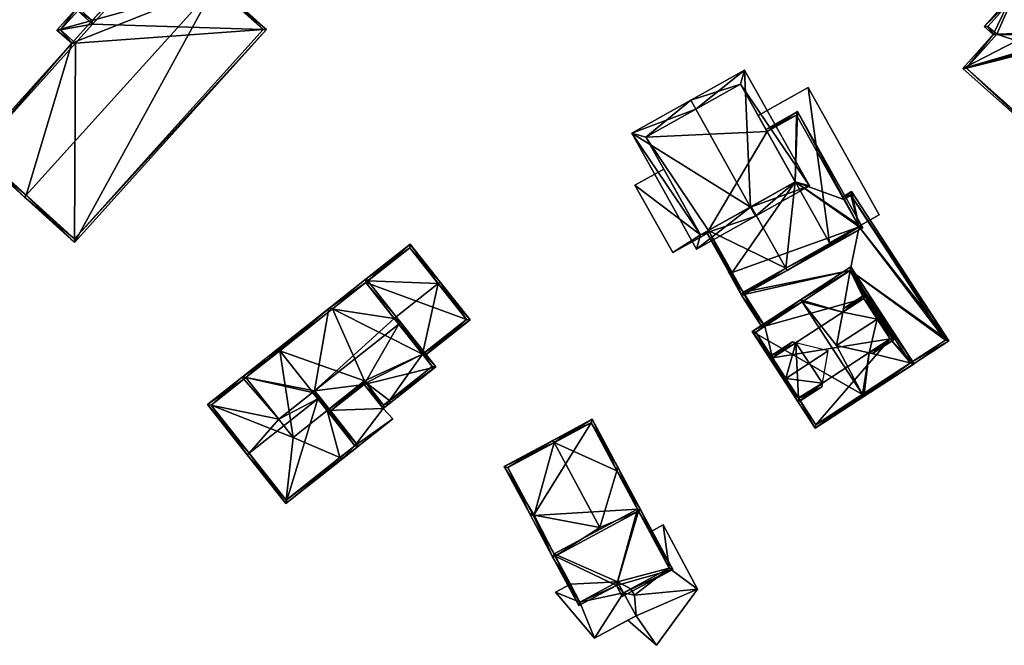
# Model space of a CAD drawing. Header units: inches. Extents: x 2685601 to 2690022, y 1235992 to 1239010.
# Tile 225 of 256: x 2688371 to 2688466, y 1238160 to 1238221. Entities that reach past the tile are written whole.
import ezdxf

# ---------------------------------------------------------------- set-up
doc = ezdxf.new("R2010")
doc.units = ezdxf.units.IN
doc.header["$MEASUREMENT"] = 0
doc.layers.add('Gebaeude Einzelhaus', color=10, linetype='Continuous')
doc.layers.add('Offenes Gebaeude', color=10, linetype='Continuous')

msp = doc.modelspace()

# ---------------------------------------------------------------- meshes
at = {"layer": 'Gebaeude Einzelhaus'}
mesh = msp.add_polyface(dxfattribs=at)
corners = [(2688484.365, 1238234.784, 456.58), (2688488.149, 1238233.526, 459.146), (2688488.758, 1238234.209, 459.146), (2688485.24, 1238237.341, 455.845), (2688483.583, 1238235.48, 455.845), (2688484.328, 1238234.741, 456.58), (2688490.381, 1238231.203, 461.396), (2688490.548, 1238231.39, 461.396), (2688469.67, 1238218.288, 456.58), (2688462.139, 1238216.11, 453.654), (2688468.454, 1238219.37, 455.439), (2688470.39, 1238208.761, 461.396), (2688470.556, 1238208.947, 461.396), (2688466.881, 1238223.156, 452.851), (2688469.639, 1238220.7, 455.439), (2688465.066, 1238219.396, 453.655), (2688464.21, 1238220.159, 452.851), (2688497.423, 1238225.265, 454.76), (2688493.276, 1238224.44, 456.596), (2688495.179, 1238222.746, 454.76), (2688475.363, 1238204.33, 456.596), (2688484.718, 1238234.805, 456.755), (2688469.69, 1238217.935, 456.755), (2688469.591, 1238218.043, 456.653), (2688469.515, 1238218.091, 456.591), (2688468.101, 1238219.35, 455.264), (2688468.209, 1238219.449, 455.274), (2688468.258, 1238219.525, 455.264), (2688469.286, 1238220.68, 455.264), (2688466.901, 1238222.804, 453.026), (2688464.563, 1238220.179, 453.026), (2688465.419, 1238219.416, 453.829), (2688462.491, 1238216.13, 453.829), (2688495.159, 1238223.099, 454.94), (2688475.343, 1238204.683, 456.776), (2688493.256, 1238224.793, 456.776), (2688497.07, 1238225.245, 454.94), (2688485.26, 1238236.989, 456.02), (2688483.935, 1238235.5, 456.02), (2688488.405, 1238234.189, 458.971), (2688487.796, 1238233.506, 458.97), (2688487.796, 1238233.506, 448.07), (2688497.07, 1238225.245, 448.07), (2688488.405, 1238234.189, 448.07), (2688485.26, 1238236.989, 448.07), (2688483.935, 1238235.5, 448.07), (2688484.718, 1238234.805, 448.07), (2688469.69, 1238217.935, 448.07), (2688469.591, 1238218.043, 448.07), (2688469.515, 1238218.091, 448.07), (2688468.101, 1238219.35, 448.07), (2688468.209, 1238219.449, 448.07), (2688468.258, 1238219.525, 448.07), (2688469.286, 1238220.68, 448.07), (2688466.901, 1238222.804, 448.07), (2688464.563, 1238220.179, 448.07), (2688465.419, 1238219.416, 448.07), (2688462.491, 1238216.13, 448.07), (2688475.343, 1238204.683, 448.07), (2688493.256, 1238224.793, 448.07), (2688495.159, 1238223.099, 448.07)]
mesh.append_faces([[corners[k] for k in face] for face in [(0, 38, 21), (39, 1, 40), (40, 1, 6), (6, 1, 7), (39, 2, 1), (37, 3, 39), (39, 3, 2), (0, 4, 38), (38, 4, 37), (37, 4, 3), (17, 36, 7), (7, 36, 6), (17, 33, 36), (34, 11, 12), (34, 20, 11), (33, 18, 35), (35, 18, 34), (34, 18, 20), (17, 19, 33), (33, 19, 18), (22, 5, 21), (15, 32, 9), (9, 32, 11), (11, 32, 12), (15, 31, 32), (16, 30, 15), (15, 30, 31), (13, 29, 16), (16, 29, 30), (10, 28, 14), (14, 28, 13), (13, 28, 29), (10, 27, 28), (10, 26, 27), (10, 25, 26), (8, 24, 10), (10, 24, 25), (8, 23, 24), (5, 22, 8), (8, 22, 23), (5, 0, 21), (20, 12, 11), (20, 18, 12), (12, 18, 6), (6, 18, 7), (7, 18, 17), (17, 18, 19), (15, 13, 16), (9, 10, 15), (15, 10, 13), (13, 10, 14), (6, 8, 12), (12, 8, 11), (11, 8, 9), (9, 8, 10), (6, 5, 8), (6, 1, 5), (6, 7, 1), (5, 1, 0), (0, 3, 4), (0, 2, 3), (0, 1, 2)]], dxfattribs={"color": 13})
mesh.append_faces([[corners[k] for k in face] for face in [(54, 56, 55), (52, 56, 54), (52, 54, 53), (50, 56, 52), (50, 52, 51), (49, 57, 56), (49, 56, 50), (47, 59, 58), (47, 58, 57), (47, 57, 49), (47, 49, 48), (46, 59, 47), (44, 46, 45), (43, 46, 44), (41, 59, 46), (41, 46, 43), (42, 60, 59), (42, 59, 41), (33, 60, 42), (33, 42, 36), (59, 60, 33), (35, 59, 33), (58, 59, 34), (34, 59, 35), (57, 58, 12), (12, 58, 34), (32, 57, 12), (56, 57, 32), (31, 56, 32), (55, 56, 30), (30, 56, 31), (54, 55, 29), (29, 55, 30), (53, 54, 29), (28, 53, 29), (52, 53, 28), (51, 52, 27), (27, 52, 28), (26, 51, 27), (50, 51, 25), (25, 51, 26), (49, 50, 25), (48, 49, 24), (24, 49, 25), (23, 48, 24), (47, 48, 23), (22, 47, 23), (46, 47, 21), (21, 47, 22), (45, 46, 38), (38, 46, 21), (44, 45, 37), (37, 45, 38), (43, 44, 37), (39, 43, 37), (41, 43, 40), (40, 43, 39), (6, 41, 40), (42, 41, 36), (36, 41, 6)]], dxfattribs={"color": 41})
mesh = msp.add_polyface(dxfattribs=at)
corners = [(2688389.809, 1238224.08, 459.554), (2688385.105, 1238228.661, 454.655), (2688377.971, 1238220.756, 454.655), (2688389.976, 1238224.265, 459.554), (2688374.555, 1238219.829, 453.227), (2688376.55, 1238222.04, 453.227), (2688375.976, 1238218.546, 454.655), (2688371.576, 1238203.877, 459.554), (2688366.538, 1238208.088, 454.655), (2688371.409, 1238203.691, 459.554), (2688376.261, 1238199.313, 454.655), (2688394.829, 1238219.885, 454.655), (2688374.908, 1238219.848, 453.413), (2688376.568, 1238221.686, 453.414), (2688366.89, 1238208.105, 454.842), (2688376.329, 1238218.564, 454.842), (2688376.244, 1238199.665, 454.841), (2688394.476, 1238219.868, 454.843), (2688385.123, 1238228.309, 454.841), (2688377.989, 1238220.403, 454.842), (2688394.476, 1238219.868, 445.49), (2688385.123, 1238228.309, 445.49), (2688377.989, 1238220.403, 445.49), (2688376.568, 1238221.686, 445.49), (2688374.908, 1238219.848, 445.49), (2688376.329, 1238218.564, 445.49), (2688366.89, 1238208.105, 445.49), (2688376.244, 1238199.665, 445.49)]
mesh.append_faces([[corners[k] for k in face] for face in [(19, 13, 2), (18, 19, 2), (1, 18, 2), (3, 17, 0), (0, 18, 3), (3, 18, 1), (16, 17, 11), (11, 17, 3), (10, 16, 11), (7, 16, 9), (14, 7, 9), (9, 16, 10), (8, 14, 9), (15, 14, 6), (12, 15, 6), (6, 14, 8), (4, 12, 6), (13, 12, 5), (2, 13, 5), (5, 12, 4), (0, 11, 3), (9, 10, 7), (7, 10, 0), (0, 10, 11), (7, 8, 9), (0, 6, 7), (7, 6, 8), (0, 2, 6), (6, 2, 4), (4, 2, 5), (3, 1, 0), (0, 1, 2)]], dxfattribs={"color": 13})
mesh.append_faces([[corners[k] for k in face] for face in [(20, 22, 21), (22, 24, 23), (26, 25, 27), (27, 25, 20), (20, 25, 22), (22, 25, 24), (17, 16, 20), (20, 16, 27), (16, 26, 27), (7, 14, 16), (16, 14, 26), (14, 15, 26), (26, 15, 25), (15, 12, 25), (25, 12, 24), (12, 23, 24), (12, 13, 23), (13, 22, 23), (13, 19, 22), (19, 18, 22), (22, 18, 21), (18, 20, 21), (18, 17, 20), (18, 0, 17)]], dxfattribs={"color": 41})
mesh = msp.add_polyface(dxfattribs=at)
corners = [(2688441.608, 1238202.725, 455.68), (2688430.143, 1238209.855, 451.046), (2688436.408, 1238198.666, 451.046), (2688436.319, 1238212.168, 455.68), (2688435.831, 1238213.04, 455.68), (2688442.096, 1238201.853, 455.68), (2688447.308, 1238204.77, 451.046), (2688441.043, 1238215.959, 451.046), (2688436.791, 1238200.028, 451.757), (2688445.946, 1238205.154, 451.823), (2688440.659, 1238214.598, 451.822), (2688431.504, 1238209.471, 451.757), (2688443.224, 1238210.016, 449.927), (2688440.659, 1238214.598, 442.872), (2688445.946, 1238205.154, 449.927), (2688443.224, 1238210.016, 442.872), (2688431.504, 1238209.471, 442.872), (2688433.225, 1238206.397, 449.612), (2688433.225, 1238206.397, 449.712), (2688436.791, 1238200.028, 442.872), (2688436.791, 1238200.028, 449.612), (2688436.791, 1238200.028, 449.712), (2688437.553, 1238200.455, 442.872), (2688437.553, 1238200.455, 449.612), (2688441.687, 1238202.769, 450.602), (2688437.553, 1238200.455, 449.971), (2688437.553, 1238200.455, 449.712), (2688445.946, 1238205.154, 442.872)]
mesh.append_faces([[corners[k] for k in face] for face in [(11, 8, 1), (3, 11, 4), (10, 3, 4), (4, 11, 1), (7, 10, 4), (9, 10, 6), (6, 10, 7), (8, 0, 5), (5, 0, 9), (5, 9, 6), (1, 8, 2), (2, 8, 5), (0, 7, 3), (3, 7, 4), (5, 6, 0), (0, 6, 7), (0, 2, 5), (4, 1, 3), (3, 1, 0), (0, 1, 2)]], dxfattribs={"color": 13})
mesh.append_faces([[corners[k] for k in face] for face in [(15, 16, 13), (15, 22, 16), (16, 22, 19), (15, 27, 22), (9, 24, 14), (25, 21, 26), (24, 8, 25), (25, 8, 21), (9, 0, 24), (24, 0, 8), (19, 22, 20), (20, 22, 23), (8, 18, 21), (17, 19, 20), (17, 16, 19), (8, 11, 18), (18, 11, 17), (17, 11, 16), (11, 13, 16), (3, 10, 11), (11, 10, 13), (13, 12, 15), (12, 9, 14), (13, 10, 12), (12, 10, 9)]], dxfattribs={"color": 41})
mesh = msp.add_polyface(dxfattribs=at)
corners = [(2688445.02, 1238196.814, 450.602), (2688445.143, 1238196.596, 450.602), (2688452.468, 1238200.7, 449.441), (2688445.946, 1238205.154, 449.927), (2688446.168, 1238211.95, 449.441), (2688443.224, 1238210.016, 449.927), (2688443.102, 1238210.233, 449.927), (2688441.687, 1238202.769, 450.602), (2688437.553, 1238200.455, 449.971), (2688437.335, 1238200.333, 449.938), (2688440.793, 1238194.16, 449.938), (2688452.128, 1238200.796, 449.476), (2688446.071, 1238211.61, 449.476), (2688440.889, 1238194.5, 449.971), (2688440.889, 1238194.5, 449.263), (2688452.128, 1238200.796, 448.698), (2688450.642, 1238203.448, 448.689), (2688446.071, 1238211.61, 442.872), (2688450.642, 1238203.448, 442.872), (2688443.224, 1238210.016, 442.872), (2688439.828, 1238196.394, 449.256), (2688437.553, 1238200.455, 442.872), (2688439.828, 1238196.394, 442.872), (2688437.635, 1238200.309, 449.612), (2688437.553, 1238200.455, 449.612), (2688437.635, 1238200.309, 449.712), (2688437.553, 1238200.455, 449.712), (2688452.128, 1238200.796, 442.872), (2688440.889, 1238194.5, 442.872), (2688445.946, 1238205.154, 442.872)]
mesh.append_faces([[corners[k] for k in face] for face in [(13, 9, 8), (13, 10, 9), (13, 1, 10), (13, 0, 1), (6, 12, 5), (11, 1, 0), (11, 2, 1), (6, 4, 12), (12, 4, 11), (11, 4, 2), (8, 0, 7), (8, 10, 0), (0, 10, 1), (8, 9, 10), (0, 3, 7), (3, 4, 5), (5, 4, 6), (0, 2, 3), (3, 2, 4), (0, 1, 2)]], dxfattribs={"color": 13})
mesh.append_faces([[corners[k] for k in face] for face in [(18, 29, 17), (17, 29, 19), (29, 22, 21), (18, 27, 29), (29, 27, 22), (22, 27, 28), (25, 8, 26), (23, 20, 25), (25, 20, 8), (8, 20, 13), (13, 20, 14), (24, 21, 23), (23, 21, 20), (20, 21, 22), (5, 12, 19), (19, 12, 17), (17, 16, 18), (16, 11, 15), (17, 12, 16), (16, 12, 11), (11, 0, 15), (15, 0, 14), (14, 0, 13)]], dxfattribs={"color": 41})
mesh = msp.add_polyface(dxfattribs=at)
corners = [(2688440.889, 1238194.5, 449.263), (2688439.489, 1238196.471, 449.267), (2688440.776, 1238194.151, 449.276), (2688439.828, 1238196.394, 449.256), (2688439.706, 1238196.612, 449.256), (2688442.998, 1238191.202, 449.265), (2688442.789, 1238191.066, 449.276), (2688451.259, 1238196.591, 448.831), (2688460.801, 1238189.779, 448.643), (2688457.088, 1238187.654, 448.831), (2688452.128, 1238200.796, 448.698), (2688448.755, 1238181.92, 449.276), (2688448.618, 1238182.13, 449.276), (2688451.376, 1238204.226, 448.643), (2688450.642, 1238203.448, 448.689), (2688450.52, 1238203.667, 448.688), (2688460.455, 1238189.851, 448.654), (2688451.304, 1238203.88, 448.654), (2688439.82, 1238196.389, 449.257), (2688440.99, 1238194.28, 449.265), (2688451.304, 1238203.88, 442.872), (2688460.455, 1238189.851, 442.872), (2688450.642, 1238203.448, 442.872), (2688439.82, 1238196.389, 442.872), (2688439.828, 1238196.394, 442.872), (2688440.99, 1238194.28, 442.872), (2688442.998, 1238191.202, 442.872), (2688457.088, 1238187.654, 442.872), (2688440.889, 1238194.5, 442.872), (2688451.259, 1238196.591, 442.872), (2688452.128, 1238200.796, 442.872)]
mesh.append_faces([[corners[k] for k in face] for face in [(2, 19, 6), (6, 19, 5), (2, 18, 19), (18, 4, 3), (2, 1, 18), (18, 1, 4), (13, 17, 15), (15, 17, 14), (9, 11, 12), (13, 8, 17), (17, 8, 16), (16, 8, 9), (9, 8, 11), (10, 13, 14), (14, 13, 15), (10, 8, 13), (8, 9, 11), (11, 9, 12), (0, 7, 10), (10, 7, 8), (8, 7, 9), (0, 5, 7), (0, 2, 5), (5, 2, 6), (4, 1, 3), (3, 1, 0), (0, 1, 2)]], dxfattribs={"color": 13})
mesh.append_faces([[corners[k] for k in face] for face in [(25, 29, 26), (29, 21, 27), (29, 30, 21), (21, 30, 20), (20, 30, 22), (23, 28, 25), (25, 28, 29), (29, 28, 30), (23, 24, 28), (9, 27, 16), (16, 27, 21), (25, 26, 19), (19, 26, 5), (19, 18, 25), (25, 18, 23), (23, 3, 24), (23, 18, 3), (14, 17, 22), (22, 17, 20), (17, 16, 20), (20, 16, 21)]], dxfattribs={"color": 41})
mesh = msp.add_polyface(dxfattribs=at)
corners = [(2688404.419, 1238195.421, 454.113), (2688407.161, 1238191.955, 456.675), (2688407.357, 1238192.111, 456.675), (2688404.615, 1238195.577, 454.112), (2688411.414, 1238195.321, 456.675), (2688408.713, 1238199.138, 453.967), (2688411.61, 1238195.476, 456.675), (2688404.46, 1238195.773, 453.967), (2688414.5, 1238191.824, 453.967), (2688409.895, 1238188.499, 454.112), (2688410.05, 1238188.303, 453.967), (2688408.671, 1238198.786, 454.112), (2688414.149, 1238191.865, 454.112), (2688408.671, 1238198.786, 443.9), (2688414.149, 1238191.865, 443.9), (2688404.419, 1238195.421, 443.9), (2688409.895, 1238188.499, 443.9)]
mesh.append_faces([[corners[k] for k in face] for face in [(8, 12, 6), (6, 12, 4), (8, 10, 12), (12, 10, 9), (7, 11, 3), (11, 6, 4), (7, 5, 11), (11, 5, 6), (8, 9, 10), (9, 2, 1), (8, 4, 9), (9, 4, 2), (8, 6, 4), (3, 5, 7), (3, 4, 5), (5, 4, 6), (0, 2, 3), (3, 2, 4), (0, 1, 2)]], dxfattribs={"color": 13})
mesh.append_faces([[corners[k] for k in face] for face in [(14, 15, 13), (14, 16, 15), (14, 12, 16), (16, 12, 9), (3, 15, 0), (3, 13, 15), (3, 11, 13), (4, 12, 11), (11, 12, 13), (13, 12, 14)]], dxfattribs={"color": 41})
mesh = msp.add_polyface(dxfattribs=at)
corners = [(2688455.111, 1238189.973, 455.896), (2688457.434, 1238187.581, 455.491), (2688451.331, 1238196.938, 455.491), (2688453.077, 1238188.646, 457.436), (2688452.566, 1238184.406, 459.177), (2688450.53, 1238192.565, 457.432), (2688446.464, 1238193.763, 459.177), (2688452.558, 1238193.888, 455.896), (2688446.601, 1238193.553, 459.177), (2688449.938, 1238189.345, 458.862), (2688452.429, 1238184.616, 459.177), (2688441.769, 1238190.699, 455.491), (2688447.871, 1238181.344, 455.491), (2688446.293, 1238184.221, 455.655), (2688448.561, 1238185.7, 457.436), (2688446.243, 1238184.298, 455.655), (2688446.002, 1238189.612, 457.432), (2688443.74, 1238188.136, 455.656), (2688449.121, 1238188.812, 458.862), (2688442.115, 1238190.626, 455.655), (2688447.944, 1238181.69, 455.656), (2688457.088, 1238187.654, 455.65), (2688451.259, 1238196.591, 455.649), (2688457.088, 1238187.654, 448.831), (2688451.259, 1238196.591, 448.831), (2688442.998, 1238191.202, 449.265), (2688442.115, 1238190.626, 442.872), (2688442.998, 1238191.202, 442.872), (2688443.74, 1238188.136, 442.872), (2688446.293, 1238184.221, 442.872), (2688447.944, 1238181.69, 442.872), (2688457.088, 1238187.654, 442.872), (2688452.558, 1238193.888, 442.872), (2688451.259, 1238196.591, 442.872), (2688455.111, 1238189.973, 442.872)]
mesh.append_faces([[corners[k] for k in face] for face in [(1, 22, 2), (2, 22, 6), (6, 22, 8), (4, 21, 1), (1, 21, 22), (4, 10, 21), (12, 20, 4), (4, 20, 10), (12, 13, 20), (11, 15, 12), (12, 15, 13), (11, 17, 15), (6, 19, 11), (11, 19, 17), (6, 8, 19), (16, 14, 18), (15, 14, 16), (15, 16, 17), (13, 14, 15), (10, 12, 4), (6, 11, 8), (8, 11, 10), (10, 11, 12), (9, 10, 3), (3, 10, 4), (5, 8, 9), (9, 8, 10), (5, 6, 8), (2, 5, 7), (0, 2, 7), (5, 2, 6), (3, 1, 0), (1, 3, 4), (0, 1, 2)]], dxfattribs={"color": 13})
mesh.append_faces([[corners[k] for k in face] for face in [(34, 30, 29), (34, 31, 30), (32, 33, 34), (34, 33, 31), (28, 27, 32), (32, 27, 33), (28, 26, 27), (23, 30, 31), (23, 20, 30), (23, 21, 20), (20, 21, 10), (13, 30, 20), (13, 29, 30), (19, 28, 17), (19, 26, 28), (26, 25, 27), (25, 22, 24), (25, 8, 22), (26, 19, 25), (25, 19, 8), (22, 23, 24), (22, 21, 23)]], dxfattribs={"color": 41})
mesh = msp.add_polyface(dxfattribs=at)
corners = [(2688404.246, 1238185.563, 455.664), (2688406.083, 1238183.24, 453.967), (2688411.183, 1238187.275, 453.967), (2688407.604, 1238191.394, 457.09), (2688407.801, 1238191.55, 457.09), (2688399.47, 1238184.959, 457.091), (2688400.664, 1238183.047, 455.807), (2688399.274, 1238184.804, 457.091), (2688400.818, 1238182.852, 455.664), (2688392.823, 1238186.246, 454.112), (2688392.471, 1238186.288, 453.967), (2688392.627, 1238186.091, 454.112), (2688400.85, 1238192.918, 453.967), (2688396.008, 1238182.22, 457.091), (2688407.161, 1238191.955, 456.675), (2688407.357, 1238192.111, 456.675), (2688404.419, 1238195.421, 454.113), (2688404.46, 1238195.773, 453.967), (2688404.615, 1238195.577, 454.112), (2688404.419, 1238195.421, 454.112), (2688401.201, 1238192.876, 454.112), (2688396.088, 1238188.83, 454.113), (2688392.823, 1238186.246, 454.113), (2688404.371, 1238185.785, 455.719), (2688404.44, 1238185.721, 455.666), (2688404.288, 1238185.914, 455.807), (2688406.124, 1238183.591, 454.11), (2688410.831, 1238187.316, 454.111), (2688409.895, 1238188.499, 443.9), (2688410.831, 1238187.316, 443.9), (2688409.895, 1238188.499, 454.112), (2688404.419, 1238195.421, 443.9), (2688401.201, 1238192.876, 443.9), (2688396.088, 1238188.83, 443.9), (2688392.823, 1238186.246, 443.9), (2688404.288, 1238185.914, 453.394), (2688400.664, 1238183.047, 453.394), (2688404.371, 1238185.785, 453.394), (2688404.44, 1238185.721, 453.394), (2688406.124, 1238183.591, 453.394), (2688406.695, 1238184.043, 453.394), (2688406.695, 1238184.043, 443.9), (2688404.44, 1238185.721, 443.9), (2688404.288, 1238185.914, 443.9), (2688406.124, 1238183.591, 443.9), (2688404.371, 1238185.785, 443.9), (2688400.664, 1238183.047, 443.9), (2688397.398, 1238180.464, 443.9)]
mesh.append_faces([[corners[k] for k in face] for face in [(25, 0, 6), (6, 0, 8), (2, 27, 4), (4, 27, 3), (0, 26, 1), (1, 26, 2), (2, 26, 27), (0, 24, 26), (25, 23, 0), (0, 23, 24), (14, 4, 3), (14, 15, 4), (10, 22, 11), (12, 21, 10), (10, 21, 22), (12, 20, 21), (12, 19, 20), (12, 17, 19), (19, 17, 18), (12, 16, 17), (17, 16, 18), (12, 14, 16), (14, 4, 15), (14, 3, 4), (12, 5, 14), (14, 5, 3), (12, 9, 5), (5, 9, 7), (7, 9, 13), (12, 10, 9), (9, 10, 11), (0, 6, 8), (0, 5, 6), (6, 5, 7), (0, 3, 5), (0, 2, 3), (3, 2, 4), (0, 1, 2)]], dxfattribs={"color": 13})
mesh.append_faces([[corners[k] for k in face] for face in [(33, 47, 34), (33, 46, 47), (32, 43, 33), (33, 43, 46), (43, 42, 45), (42, 41, 44), (32, 28, 43), (43, 28, 42), (42, 28, 41), (41, 28, 29), (32, 31, 28), (29, 40, 41), (40, 26, 39), (29, 27, 40), (40, 27, 26), (26, 38, 39), (26, 24, 38), (37, 24, 23), (37, 38, 24), (35, 23, 25), (35, 37, 23), (25, 6, 35), (35, 6, 36), (20, 33, 21), (21, 33, 22), (22, 33, 34), (20, 32, 33), (19, 31, 20), (20, 31, 32), (3, 30, 14), (3, 27, 30), (30, 27, 28), (28, 27, 29)]], dxfattribs={"color": 41})
mesh = msp.add_polyface(dxfattribs=at)
corners = [(2688455.458, 1238189.9, 457.281), (2688454.064, 1238192.036, 458.862), (2688453.855, 1238191.9, 458.862), (2688453.077, 1238188.646, 457.436), (2688449.938, 1238189.345, 458.862), (2688453.419, 1238188.57, 457.281), (2688446.22, 1238183.875, 457.281), (2688448.5, 1238185.362, 457.281), (2688448.561, 1238185.7, 457.436), (2688445.036, 1238186.148, 458.862), (2688449.121, 1238188.812, 458.862), (2688444.826, 1238186.011, 458.862), (2688446.002, 1238189.612, 457.432), (2688445.673, 1238189.696, 457.281), (2688443.394, 1238188.209, 457.281), (2688450.53, 1238192.565, 457.432), (2688452.63, 1238194.234, 457.281), (2688450.592, 1238192.905, 457.281), (2688455.111, 1238189.973, 457.436), (2688446.293, 1238184.221, 457.436), (2688452.558, 1238193.888, 457.432), (2688443.74, 1238188.136, 457.432), (2688455.111, 1238189.973, 455.896), (2688452.558, 1238193.888, 455.896), (2688443.74, 1238188.136, 455.656), (2688446.293, 1238184.221, 455.655), (2688443.74, 1238188.136, 442.872), (2688446.293, 1238184.221, 442.872), (2688452.558, 1238193.888, 442.872), (2688455.111, 1238189.973, 442.872)]
mesh.append_faces([[corners[k] for k in face] for face in [(21, 13, 12), (21, 14, 13), (21, 11, 14), (21, 9, 11), (1, 20, 16), (16, 20, 17), (17, 20, 15), (1, 2, 20), (6, 19, 7), (7, 19, 8), (6, 11, 19), (19, 11, 9), (0, 18, 1), (1, 18, 2), (0, 5, 18), (18, 5, 3), (2, 15, 4), (1, 16, 2), (2, 16, 15), (15, 16, 17), (12, 9, 10), (12, 14, 9), (9, 14, 11), (12, 13, 14), (6, 9, 11), (6, 8, 9), (9, 8, 10), (6, 7, 8), (0, 3, 5), (0, 2, 3), (3, 2, 4), (0, 1, 2)]], dxfattribs={"color": 13})
mesh.append_faces([[corners[k] for k in face] for face in [(26, 29, 27), (26, 28, 29), (18, 3, 22), (8, 19, 25), (24, 9, 21), (24, 25, 9), (9, 25, 19), (24, 26, 25), (25, 26, 27), (21, 12, 24), (23, 15, 20), (20, 2, 23), (23, 2, 22), (22, 2, 18)]], dxfattribs={"color": 41})
mesh = msp.add_polyface(dxfattribs=at)
corners = [(2688392.627, 1238186.091, 454.112), (2688392.471, 1238186.288, 453.967), (2688389.109, 1238183.628, 453.967), (2688393.137, 1238178.939, 457.55), (2688392.941, 1238178.784, 457.55), (2688396.008, 1238182.22, 457.091), (2688399.765, 1238184.183, 457.55), (2688399.274, 1238184.804, 457.091), (2688399.961, 1238184.338, 457.55), (2688399.47, 1238184.959, 457.091), (2688392.823, 1238186.246, 454.112), (2688403.699, 1238179.614, 454.389), (2688396.679, 1238174.06, 454.389), (2688389.46, 1238183.586, 454.112), (2688396.72, 1238174.411, 454.52), (2688403.348, 1238179.655, 454.52), (2688400.664, 1238183.047, 455.807), (2688400.664, 1238183.047, 453.394), (2688403.348, 1238179.655, 453.394), (2688392.823, 1238186.246, 443.9), (2688389.46, 1238183.586, 443.9), (2688396.72, 1238174.411, 443.9), (2688401.92, 1238178.525, 453.394), (2688401.92, 1238178.525, 443.9), (2688397.398, 1238180.464, 443.9), (2688400.664, 1238183.047, 443.9), (2688403.348, 1238179.655, 443.9)]
mesh.append_faces([[corners[k] for k in face] for face in [(11, 15, 8), (8, 15, 6), (11, 14, 15), (14, 4, 3), (11, 12, 14), (14, 12, 4), (7, 8, 6), (7, 9, 8), (4, 13, 3), (13, 1, 0), (4, 2, 13), (13, 2, 1), (12, 3, 4), (12, 6, 3), (12, 11, 6), (6, 11, 8), (0, 5, 10), (7, 8, 9), (5, 6, 7), (7, 6, 8), (5, 3, 6), (0, 2, 5), (5, 2, 3), (3, 2, 4), (0, 1, 2)]], dxfattribs={"color": 13})
mesh.append_faces([[corners[k] for k in face] for face in [(23, 25, 26), (23, 24, 25), (24, 20, 19), (23, 21, 24), (24, 21, 20), (15, 22, 18), (22, 21, 23), (15, 14, 22), (22, 14, 21), (3, 13, 14), (14, 13, 21), (21, 13, 20), (0, 20, 13), (10, 19, 0), (0, 19, 20), (16, 15, 17), (17, 15, 18), (16, 6, 15), (16, 7, 6)]], dxfattribs={"color": 41})
mesh = msp.add_polyface(dxfattribs=at)
corners = [(2688406.083, 1238183.24, 453.394), (2688400.664, 1238183.047, 453.394), (2688403.348, 1238179.655, 453.394), (2688404.44, 1238185.721, 453.394), (2688404.371, 1238185.785, 453.394), (2688404.288, 1238185.914, 453.394), (2688402.075, 1238178.33, 453.394), (2688401.92, 1238178.525, 453.394), (2688407.023, 1238182.243, 453.394), (2688406.124, 1238183.591, 453.394), (2688406.85, 1238183.848, 453.394), (2688406.695, 1238184.043, 453.394), (2688406.85, 1238183.848, 443.9), (2688406.083, 1238183.24, 443.9), (2688406.695, 1238184.043, 443.9), (2688401.92, 1238178.525, 443.9), (2688402.075, 1238178.33, 443.9), (2688407.023, 1238182.243, 443.9), (2688403.348, 1238179.655, 443.9), (2688400.664, 1238183.047, 443.9), (2688404.371, 1238185.785, 443.9), (2688404.288, 1238185.914, 443.9), (2688404.44, 1238185.721, 443.9), (2688406.124, 1238183.591, 443.9)]
mesh.append_faces([[corners[k] for k in face] for face in [(9, 10, 11), (3, 0, 9), (9, 0, 10), (0, 2, 8), (8, 2, 6), (6, 2, 7), (5, 1, 4), (4, 1, 3), (3, 1, 0), (0, 1, 2)]], dxfattribs={"color": 13})
mesh.append_faces([[corners[k] for k in face] for face in [(13, 23, 12), (12, 23, 14), (13, 22, 23), (13, 19, 22), (22, 19, 20), (20, 19, 21), (16, 18, 17), (17, 18, 13), (13, 18, 19), (16, 15, 18), (0, 8, 13), (13, 8, 17), (8, 6, 17), (17, 6, 16), (16, 6, 15), (15, 6, 7), (11, 10, 14), (14, 10, 12), (10, 0, 12), (12, 0, 13)]], dxfattribs={"color": 41})
mesh = msp.add_polyface(dxfattribs=at)
corners = [(2688420.687, 1238172.934, 451.204), (2688417.803, 1238177.646, 451.001), (2688420.294, 1238173.008, 451.001), (2688422.634, 1238179.957, 454.476), (2688422.515, 1238180.178, 454.476), (2688420.633, 1238172.905, 451.164), (2688422.515, 1238168.871, 451.001), (2688422.618, 1238169.21, 451.164), (2688422.736, 1238168.99, 451.164), (2688427.042, 1238171.747, 454.476), (2688431.016, 1238173.436, 451.001), (2688428.693, 1238177.234, 451.203), (2688430.677, 1238173.538, 451.203), (2688428.795, 1238177.573, 451.001), (2688426.304, 1238182.211, 451.001), (2688430.796, 1238173.318, 451.203), (2688418.141, 1238177.544, 451.163), (2688420.61, 1238172.949, 451.164), (2688430.678, 1238173.539, 451.202), (2688426.201, 1238181.873, 451.204), (2688430.677, 1238173.538, 441.967), (2688426.201, 1238181.873, 441.967), (2688418.141, 1238177.544, 441.967), (2688420.633, 1238172.905, 441.967), (2688422.618, 1238169.21, 441.967)]
mesh.append_faces([[corners[k] for k in face] for face in [(13, 19, 14), (14, 19, 4), (4, 19, 3), (13, 11, 19), (15, 18, 10), (10, 18, 13), (13, 18, 11), (15, 12, 18), (6, 7, 8), (2, 5, 6), (6, 5, 7), (2, 17, 5), (4, 16, 1), (1, 16, 2), (2, 16, 17), (4, 3, 16), (3, 14, 4), (10, 12, 15), (9, 11, 3), (3, 11, 14), (14, 11, 13), (13, 11, 10), (10, 11, 12), (3, 0, 9), (5, 6, 7), (7, 6, 8), (0, 2, 5), (5, 2, 6), (4, 1, 3), (3, 1, 0), (0, 1, 2)]], dxfattribs={"color": 13})
mesh.append_faces([[corners[k] for k in face] for face in [(20, 23, 21), (21, 23, 22), (20, 24, 23), (5, 24, 7), (17, 23, 5), (5, 23, 24), (17, 22, 23), (17, 16, 22), (16, 21, 22), (3, 19, 16), (16, 19, 21), (11, 21, 19), (11, 20, 21), (11, 18, 20)]], dxfattribs={"color": 41})
mesh = msp.add_polyface(dxfattribs=at)
corners = [(2688422.736, 1238168.99, 454.792), (2688425.021, 1238164.205, 451.188), (2688428.646, 1238166.153, 451.188), (2688422.515, 1238168.871, 454.792), (2688434.09, 1238167.71, 450.37), (2688429.215, 1238165.091, 450.37), (2688430.796, 1238173.318, 454.792), (2688431.016, 1238173.436, 454.792), (2688420.61, 1238172.949, 451.164), (2688420.514, 1238173.126, 451.001), (2688420.294, 1238173.008, 451.001), (2688420.687, 1238172.934, 451.204), (2688427.042, 1238171.747, 454.476), (2688428.693, 1238177.234, 451.203), (2688428.795, 1238177.573, 451.001), (2688428.575, 1238177.455, 451.001), (2688420.633, 1238172.905, 451.204), (2688425.124, 1238164.544, 451.358), (2688428.749, 1238166.491, 451.358), (2688429.318, 1238165.43, 450.54), (2688433.751, 1238167.813, 450.541), (2688431.877, 1238171.303, 447.35), (2688430.677, 1238173.538, 441.967), (2688430.678, 1238173.539, 451.202), (2688433.751, 1238167.813, 441.967), (2688431.877, 1238171.303, 447.45), (2688430.677, 1238173.538, 451.203), (2688433.751, 1238167.813, 447.45), (2688433.751, 1238167.813, 447.35), (2688420.633, 1238172.905, 451.164), (2688422.618, 1238169.21, 451.164), (2688424.198, 1238166.268, 448.631), (2688422.618, 1238169.21, 441.967), (2688424.198, 1238166.268, 441.967), (2688425.124, 1238164.544, 448.631), (2688428.749, 1238166.491, 448.631), (2688429.318, 1238165.43, 448.631), (2688430.055, 1238165.826, 441.967), (2688430.055, 1238165.826, 447.35), (2688430.055, 1238165.826, 448.631), (2688430.055, 1238165.826, 447.45), (2688428.749, 1238166.491, 441.967), (2688429.318, 1238165.43, 441.967), (2688425.124, 1238164.544, 441.967)]
mesh.append_faces([[corners[k] for k in face] for face in [(4, 20, 7), (7, 20, 6), (2, 19, 5), (5, 19, 4), (4, 19, 20), (2, 18, 19), (3, 17, 1), (1, 17, 2), (2, 17, 18), (3, 0, 17), (16, 8, 11), (16, 10, 8), (8, 10, 9), (16, 3, 10), (16, 0, 3), (7, 13, 14), (14, 13, 15), (7, 6, 13), (13, 14, 15), (13, 7, 14), (12, 6, 13), (13, 6, 7), (11, 0, 12), (12, 0, 6), (8, 3, 11), (11, 3, 0), (8, 10, 3), (8, 9, 10), (6, 4, 7), (0, 2, 6), (6, 2, 4), (4, 2, 5), (3, 1, 0), (0, 1, 2)]], dxfattribs={"color": 13})
mesh.append_faces([[corners[k] for k in face] for face in [(32, 41, 33), (33, 41, 43), (41, 37, 42), (41, 24, 37), (32, 22, 41), (41, 22, 24), (20, 39, 27), (27, 39, 40), (20, 19, 39), (39, 19, 36), (24, 28, 37), (37, 28, 38), (19, 35, 36), (19, 18, 35), (18, 17, 35), (35, 17, 34), (17, 31, 34), (31, 32, 33), (17, 30, 31), (31, 30, 32), (30, 16, 29), (17, 0, 30), (30, 0, 16), (11, 29, 16), (24, 21, 28), (25, 20, 27), (25, 26, 20), (20, 26, 6), (6, 26, 13), (21, 23, 25), (25, 23, 26), (24, 22, 21), (21, 22, 23)]], dxfattribs={"color": 41})
mesh = msp.add_polyface(dxfattribs=at)
corners = [(2688422.761, 1238165.496, 448.631), (2688425.124, 1238164.544, 448.631), (2688424.198, 1238166.268, 448.631), (2688426.528, 1238161.069, 448.631), (2688429.318, 1238165.43, 448.631), (2688428.749, 1238166.491, 448.631), (2688430.545, 1238163.226, 448.631), (2688430.388, 1238165.206, 448.631), (2688430.055, 1238165.826, 448.631), (2688430.388, 1238165.206, 447.45), (2688430.055, 1238165.826, 447.45), (2688430.388, 1238165.206, 447.35), (2688430.055, 1238165.826, 441.967), (2688430.055, 1238165.826, 447.35), (2688430.388, 1238165.206, 441.967), (2688422.761, 1238165.496, 441.967), (2688424.198, 1238166.268, 441.967), (2688426.528, 1238161.069, 441.967), (2688429.762, 1238162.806, 447.35), (2688429.762, 1238162.806, 447.45), (2688430.545, 1238163.226, 441.967), (2688430.545, 1238163.226, 447.35), (2688430.545, 1238163.226, 447.45), (2688429.318, 1238165.43, 441.967), (2688425.124, 1238164.544, 441.967), (2688428.749, 1238166.491, 441.967)]
mesh.append_faces([[corners[k] for k in face] for face in [(4, 7, 8), (4, 6, 7), (4, 3, 6), (5, 1, 4), (4, 1, 3), (3, 1, 0), (0, 1, 2)]], dxfattribs={"color": 13})
mesh.append_faces([[corners[k] for k in face] for face in [(17, 23, 20), (20, 23, 14), (14, 23, 12), (16, 24, 15), (15, 24, 17), (17, 24, 23), (23, 24, 25), (7, 6, 9), (9, 6, 22), (20, 14, 21), (21, 14, 11), (6, 19, 22), (18, 20, 21), (18, 17, 20), (6, 3, 19), (19, 3, 18), (18, 3, 17), (3, 0, 17), (17, 0, 15), (15, 2, 16), (15, 0, 2), (14, 12, 11), (11, 12, 13), (7, 9, 8), (8, 9, 10)]], dxfattribs={"color": 41})
at = {"layer": 'Offenes Gebaeude'}
mesh = msp.add_polyface(dxfattribs=at)
corners = [(2688447.179, 1238214.265, 450.013), (2688449.254, 1238199.274, 450.646), (2688454.065, 1238201.968, 450.013), (2688442.368, 1238211.571, 450.646), (2688447.179, 1238214.265, 449.913), (2688454.065, 1238201.968, 449.913), (2688442.368, 1238211.571, 450.546), (2688449.254, 1238199.274, 450.546)]
mesh.append_faces([[corners[k] for k in face] for face in [(3, 1, 0), (0, 1, 2)]], dxfattribs={"color": 13})
mesh.append_faces([[corners[k] for k in face] for face in [(4, 7, 6), (5, 7, 4), (2, 7, 5), (1, 7, 2), (6, 7, 3), (3, 7, 1), (4, 6, 0), (0, 6, 3), (5, 4, 2), (2, 4, 0)]], dxfattribs={"color": 41})
mesh = msp.add_polyface(dxfattribs=at)
corners = [(2688436.791, 1238200.028, 449.712), (2688437.635, 1238200.309, 449.712), (2688437.553, 1238200.455, 449.712), (2688434.09, 1238198.324, 449.712), (2688430.443, 1238204.839, 449.712), (2688433.225, 1238206.397, 449.712), (2688430.443, 1238204.839, 449.612), (2688433.225, 1238206.397, 449.612), (2688434.09, 1238198.324, 449.612), (2688437.635, 1238200.309, 449.612), (2688436.791, 1238200.028, 449.612), (2688437.553, 1238200.455, 449.612)]
mesh.append_faces([[corners[k] for k in face] for face in [(3, 0, 4), (4, 0, 5), (3, 1, 0), (0, 1, 2)]], dxfattribs={"color": 13})
mesh.append_faces([[corners[k] for k in face] for face in [(8, 10, 9), (9, 10, 11), (8, 6, 10), (10, 6, 7), (8, 9, 3), (3, 9, 1), (3, 4, 8), (8, 4, 6), (6, 5, 7), (6, 4, 5)]], dxfattribs={"color": 41})
mesh = msp.add_polyface(dxfattribs=at)
corners = [(2688433.751, 1238167.813, 447.45), (2688436.491, 1238165.806, 447.45), (2688433.168, 1238171.996, 447.45), (2688430.388, 1238165.206, 447.45), (2688430.545, 1238163.226, 447.45), (2688432.513, 1238160.37, 447.45), (2688431.877, 1238171.303, 447.45), (2688430.055, 1238165.826, 447.45), (2688429.762, 1238162.806, 447.45), (2688436.491, 1238165.806, 447.35), (2688432.513, 1238160.37, 447.35), (2688433.168, 1238171.996, 447.35), (2688431.877, 1238171.303, 447.35), (2688429.762, 1238162.806, 447.35), (2688433.751, 1238167.813, 447.35), (2688430.388, 1238165.206, 447.35), (2688430.055, 1238165.826, 447.35), (2688430.545, 1238163.226, 447.35)]
mesh.append_faces([[corners[k] for k in face] for face in [(5, 4, 8), (3, 0, 7), (0, 2, 6), (5, 1, 4), (4, 1, 3), (3, 1, 0), (0, 1, 2)]], dxfattribs={"color": 13})
mesh.append_faces([[corners[k] for k in face] for face in [(17, 10, 13), (15, 9, 17), (17, 9, 10), (16, 14, 15), (15, 14, 9), (9, 14, 11), (11, 14, 12), (10, 5, 13), (13, 5, 8), (11, 12, 2), (2, 12, 6), (2, 1, 11), (11, 1, 9), (1, 5, 9), (9, 5, 10)]], dxfattribs={"color": 41})

doc.saveas('drawing.dxf')
